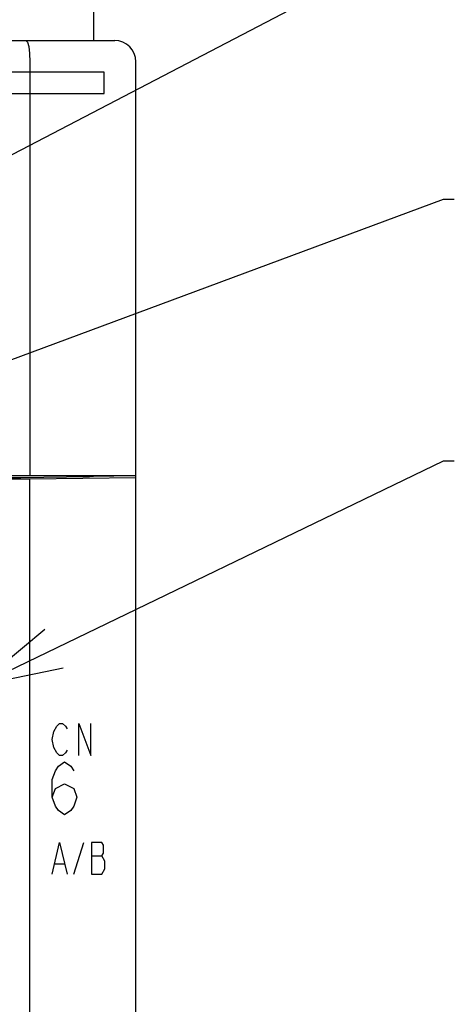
# Model space of a CAD drawing. Extents: x 77 to 816, y 33 to 540.
# Tile 13 of 22: x 455 to 475, y 395 to 441. Entities that reach past the tile are written whole.
import ezdxf

# ---------------------------------------------------------------- set-up
doc = ezdxf.new("R2010")
doc.units = 0
doc.header["$LTSCALE"] = 46.2
for name, color, linetype in [('ALL_CURVE', 7, 'CONTINUOUS'), ('ALL_FEATURES', 7, 'CONTINUOUS'), ('ALL_NOTE', 7, 'CONTINUOUS')]:
    doc.layers.add(name, color=color, linetype=linetype)

msp = doc.modelspace()

# ---------------------------------------------------------------- linework, layer by layer
at = {"layer": 'ALL_CURVE', "color": 4, "linetype": 'CONTINUOUS'}
for p, q in [((458.5, 438.5), (421.5, 438.5)), ((458.5, 437.5), (458.5, 438.5)), ((439.5, 437.5), (458.5, 437.5)), ((456.125, 407.425), (456.264, 407.675)), ((456.264, 407.675), (456.403, 407.8)), ((456.403, 407.8), (456.543, 407.8)), ((456.543, 407.8), (456.682, 407.675)), ((456.682, 407.675), (456.752, 407.55)), ((457.309, 406.3), (457.309, 407.8)), ((457.309, 407.8), (457.866, 406.3)), ((457.866, 406.3), (457.866, 407.8)), ((456.055, 407.05), (456.125, 407.425)), ((456.125, 406.675), (456.055, 407.05)), ((456.264, 406.425), (456.125, 406.675)), ((456.752, 406.55), (456.682, 406.425)), ((456.403, 406.3), (456.264, 406.425)), ((456.543, 406.3), (456.403, 406.3)), ((456.682, 406.425), (456.543, 406.3)), ((456.2, 405.583), (456.345, 405.792)), ((456.345, 405.792), (456.636, 406)), ((456.636, 406), (456.926, 405.792)), ((456.926, 405.792), (457.071, 405.583)), ((456.055, 405.167), (456.2, 405.583)), ((456.055, 404.333), (456.055, 405.167)), ((456.055, 404.333), (456.2, 404.75)), ((456.2, 404.75), (456.636, 404.958)), ((456.636, 404.958), (457.071, 404.75)), ((457.071, 404.75), (457.216, 404.333)), ((456.2, 403.917), (456.055, 404.333)), ((457.216, 404.333), (457.071, 403.917)), ((456.345, 403.708), (456.2, 403.917)), ((457.071, 403.917), (456.926, 403.708)), ((456.636, 403.5), (456.345, 403.708)), ((456.926, 403.708), (456.636, 403.5)), ((456.055, 400.7), (456.403, 402.2)), ((456.403, 402.2), (456.752, 400.7)), ((457.077, 400.7), (457.541, 402.2)), ((457.912, 402.2), (457.912, 400.7)), ((458.4, 402.2), (457.912, 402.2)), ((458.469, 402.075), (458.4, 402.2)), ((458.469, 401.7), (458.469, 402.075)), ((457.912, 401.575), (458.4, 401.575)), ((458.4, 401.575), (458.469, 401.7)), ((458.539, 401.325), (458.4, 401.575)), ((456.195, 401.2), (456.612, 401.2)), ((458.539, 400.95), (458.539, 401.325)), ((457.912, 400.7), (458.4, 400.7)), ((458.4, 400.7), (458.539, 400.95))]:
    msp.add_line(p, q, dxfattribs=at)
at = {"layer": 'ALL_FEATURES', "color": 3, "linetype": 'CONTINUOUS'}
msp.add_line((458, 455.5), (458, 440), dxfattribs=at)
at = {"layer": 'ALL_FEATURES', "color": 7, "linetype": 'CONTINUOUS'}
for p, q in [((421, 440), (459, 440)), ((455, 439), (455, 419.5)), ((460, 281), (460, 439)), ((420, 419.5), (460, 419.5)), ((455, 419.318), (420, 419.318)), ((449.325, 419.399), (454.537, 419.399)), ((460, 419.388), (455, 419.318)), ((455, 389.783), (455, 419.318)), ((458, 419.485), (458, 419.463)), ((458, 419.485), (458.958, 419.479)), ((458.958, 419.479), (458.961, 419.5)), ((458.958, 419.479), (458.958, 419.5))]:
    msp.add_line(p, q, dxfattribs=at)
for points in [[(454.807, 440), (454.88, 439.925), (454.943, 439.711), (454.985, 439.386), (455, 439)], [(454.537, 419.399), (454.575, 419.399), (457.811, 419.444)], [(457.95, 419.448), (457.89, 419.446), (457.811, 419.444)], [(458, 419.463), (457.987, 419.453), (457.95, 419.448)]]:
    msp.add_lwpolyline(points, dxfattribs=at)
msp.add_arc((459, 439), 1, 0, 90, dxfattribs=at)
at = {"layer": 'ALL_NOTE', "color": 2, "linetype": 'CONTINUOUS'}
for p, q in [((439.5, 426.995), (474.5, 445.221)), ((428.353, 415.396), (474.5, 432.515)), ((474.5, 432.515), (475, 432.515)), ((452.53, 409.592), (474.5, 420.189)), ((474.5, 420.189), (475, 420.189))]:
    msp.add_line(p, q, dxfattribs=at)
msp.add_lwpolyline([(455.698, 412.231), (452.53, 409.592), (456.567, 410.429)], dxfattribs=at)

doc.saveas('drawing.dxf')
